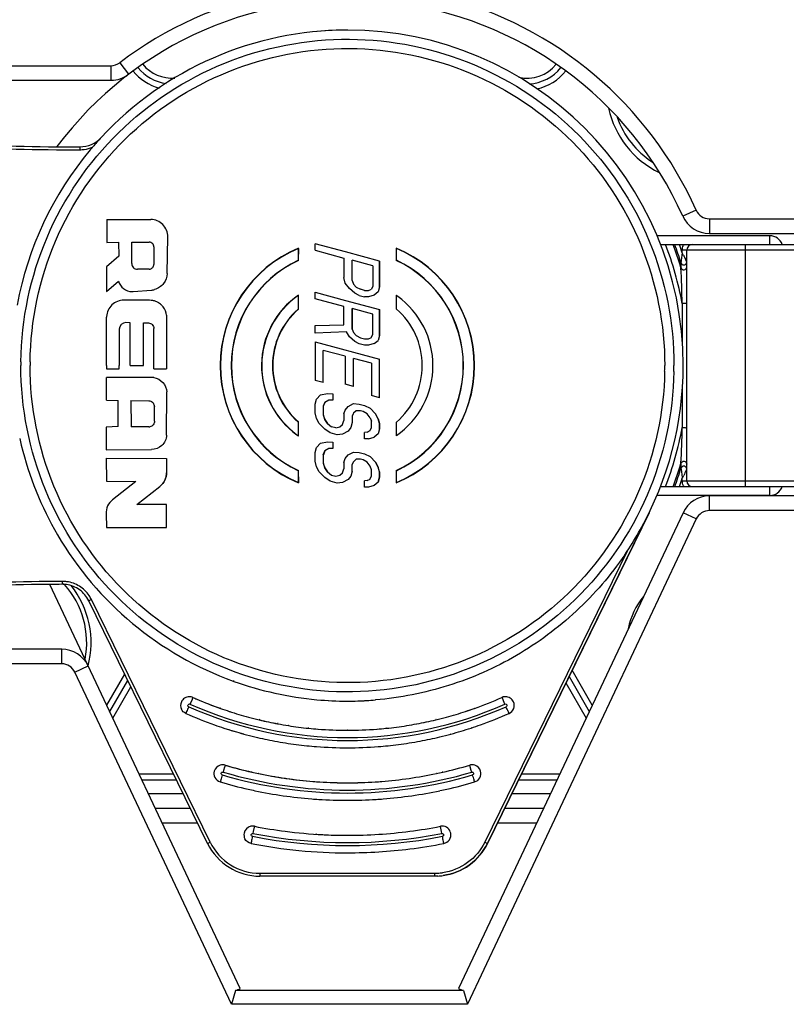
# Model space of a CAD drawing. Header units: millimetres. Extents: x 0 to 420, y 0 to 297.
# Tile 29 of 136: x 155.48 to 160.74, y 186.02 to 192.77. Entities that reach past the tile are written whole.
import ezdxf

# ---------------------------------------------------------------- set-up
doc = ezdxf.new("R2010")
doc.units = ezdxf.units.MM
doc.header["$LTSCALE"] = 23.1
doc.layers.get('0').update_dxf_attribs({"linetype": 'CONTINUOUS'})

msp = doc.modelspace()

# ---------------------------------------------------------------- linework, layer by layer
at = {"color": 7, "linetype": 'Continuous'}
for p, q in [((157.7298, 192.7001), (157.7306, 192.7001)), ((154.4487, 192.4556), (156.1099, 192.4556)), ((156.1099, 192.4556), (156.1099, 192.3556)), ((156.1704, 192.476), (156.231, 192.3964)), ((155.2179, 192.3556), (156.1099, 192.3556)), ((160.1183, 191.4654), (160.027, 191.4246)), ((160.2096, 191.4061), (160.9438, 191.4061)), ((160.2096, 191.4061), (160.2096, 191.3061)), ((156.0808, 191.4019), (156.382, 191.4012)), ((156.0808, 191.4019), (156.0808, 191.2443)), ((156.4949, 191.0321), (156.4988, 191.2823)), ((160.6238, 191.2901), (159.8483, 191.2901)), ((160.2096, 191.3061), (160.9438, 191.3061)), ((160.6238, 191.2301), (160.6238, 191.2901)), ((156.0808, 191.2443), (156.162, 191.2451)), ((156.162, 191.2451), (156.1635, 191.15)), ((156.2523, 191.0992), (156.2538, 191.2467)), ((156.2538, 191.2467), (156.3718, 191.2457)), ((156.404, 191.2132), (156.4044, 191.0938)), ((157.3936, 191.2023), (157.3935, 191.1216)), ((157.3936, 191.2023), (157.3953, 191.2047)), ((157.3952, 191.1206), (157.3953, 191.2047)), ((157.7169, 191.1785), (157.5082, 191.2344)), ((157.5082, 191.1901), (157.5082, 191.2344)), ((158.0637, 191.2047), (158.0651, 191.2023)), ((158.0637, 191.2047), (158.0637, 191.1206)), ((158.0652, 191.1216), (158.0651, 191.2023)), ((159.8756, 191.2301), (160.8838, 191.2301)), ((160.4538, 191.2301), (160.4538, 189.5701)), ((156.1635, 191.15), (156.0797, 191.076)), ((157.5082, 191.1901), (157.7058, 191.1372)), ((157.7058, 191.1372), (157.7058, 191.0045)), ((157.9505, 191.1159), (157.7169, 191.1785)), ((160.8838, 191.1901), (160.0238, 191.1901)), ((160.0238, 191.173), (160.0238, 191.1901)), ((160.0538, 189.6101), (160.0538, 191.1901)), ((156.0797, 191.076), (156.0784, 190.9081)), ((156.2523, 191.0992), (156.2524, 191.0992)), ((157.3952, 191.1206), (157.3935, 191.1216)), ((157.9035, 191.0842), (157.7623, 191.1221)), ((157.7623, 190.982), (157.7623, 191.1221)), ((157.9035, 191.0842), (157.9035, 190.9442)), ((157.9505, 190.9389), (157.9505, 191.1159)), ((157.9506, 191.1159), (157.9506, 190.9389)), ((158.0652, 191.1216), (158.0637, 191.1206)), ((160.0148, 191.1038), (160.0147, 191.0703)), ((156.3724, 191.0612), (156.292, 191.0597)), ((156.4949, 191.0321), (156.495, 191.0321)), ((157.7152, 190.9651), (157.7058, 191.0045)), ((156.0784, 190.9081), (156.1612, 190.9791)), ((157.7435, 190.9281), (157.7152, 190.9651)), ((157.7623, 190.982), (157.7624, 190.982)), ((157.7623, 190.982), (157.7717, 190.9574)), ((157.7717, 190.9574), (157.7905, 190.9376)), ((157.7905, 190.9376), (157.8188, 190.9226)), ((157.9035, 190.9442), (157.894, 190.9246)), ((157.9505, 190.9389), (157.9411, 190.9046)), ((157.9505, 190.9389), (157.9506, 190.9389)), ((156.2554, 190.9073), (156.2555, 190.9073)), ((156.2629, 190.9076), (156.3868, 190.9172)), ((157.3933, 190.8805), (157.3949, 190.8835)), ((157.3933, 190.8805), (157.3933, 190.7877)), ((157.3949, 190.787), (157.3949, 190.8835)), ((157.5082, 190.9026), (157.7169, 190.8467)), ((157.5082, 190.8584), (157.5082, 190.9026)), ((157.7811, 190.8959), (157.7435, 190.9281)), ((157.8093, 190.8809), (157.7811, 190.8959)), ((157.8093, 190.8809), (157.847, 190.8708)), ((157.847, 190.9151), (157.8188, 190.9226)), ((157.847, 190.9151), (157.8752, 190.9149)), ((157.8752, 190.8706), (157.847, 190.8708)), ((157.8752, 190.9149), (157.894, 190.9246)), ((157.9129, 190.8827), (157.8752, 190.8706)), ((157.9411, 190.9046), (157.9129, 190.8827)), ((158.064, 190.8838), (158.0655, 190.8808)), ((158.0654, 190.7877), (158.0655, 190.8808)), ((156.3749, 190.8476), (156.1976, 190.8479)), ((157.7058, 190.8055), (157.5082, 190.8584)), ((157.7058, 190.6801), (157.7058, 190.8055)), ((157.7169, 190.8467), (157.9505, 190.7841)), ((160.0237, 190.8254), (160.0236, 190.5541)), ((156.0803, 190.4001), (156.0803, 190.7314)), ((156.4911, 190.7448), (156.491, 190.7448)), ((156.491, 190.7448), (156.491, 190.4001)), ((157.3949, 190.787), (157.3933, 190.7877)), ((157.9034, 190.7525), (157.7623, 190.7903)), ((157.7623, 190.7903), (157.7623, 190.6503)), ((157.7624, 190.6503), (157.7624, 190.7903)), ((157.9034, 190.6124), (157.9034, 190.7525)), ((157.9505, 190.7841), (157.9505, 190.6072)), ((157.9506, 190.6072), (157.9506, 190.7841)), ((158.0654, 190.7877), (158.064, 190.787)), ((156.2426, 190.6939), (156.2128, 190.6941)), ((156.2426, 190.4001), (156.2426, 190.6939)), ((156.3321, 190.6937), (156.3661, 190.6923)), ((156.3321, 190.4001), (156.3321, 190.6937)), ((157.5082, 190.6741), (157.7058, 190.6801)), ((157.5082, 190.6225), (157.5082, 190.6741)), ((156.1672, 190.6488), (156.1671, 190.6488)), ((156.1671, 190.6488), (156.1671, 190.4001)), ((156.4035, 190.4001), (156.4035, 190.6539)), ((157.7246, 190.6309), (157.5082, 190.6225)), ((157.7435, 190.5963), (157.7246, 190.6309)), ((157.7811, 190.5641), (157.7435, 190.5963)), ((157.7623, 190.6503), (157.7624, 190.6503)), ((157.7623, 190.6503), (157.7717, 190.6256)), ((157.7717, 190.6256), (157.7905, 190.6058)), ((157.7905, 190.6058), (157.8187, 190.5909)), ((157.894, 190.5929), (157.8956, 190.5961)), ((157.8956, 190.5961), (157.9034, 190.6124)), ((157.9505, 190.6072), (157.9411, 190.5729)), ((157.5082, 190.5635), (157.9505, 190.445)), ((157.5082, 190.5635), (157.5082, 190.2982)), ((157.8093, 190.5492), (157.7811, 190.5641)), ((157.847, 190.5391), (157.8093, 190.5492)), ((157.8187, 190.5909), (157.847, 190.5833)), ((157.847, 190.5833), (157.8752, 190.5832)), ((157.8752, 190.5389), (157.847, 190.5391)), ((157.8752, 190.5832), (157.894, 190.5929)), ((157.9129, 190.551), (157.8752, 190.5389)), ((157.9129, 190.551), (157.9411, 190.5729)), ((157.7152, 190.4638), (157.5647, 190.5042)), ((157.5647, 190.283), (157.5647, 190.5042)), ((157.7152, 190.4638), (157.7152, 190.2722)), ((156.0803, 190.4001), (156.0803, 190.3784)), ((156.1671, 190.3784), (156.1671, 190.4001)), ((156.2426, 190.4001), (156.3321, 190.4001)), ((156.4035, 190.3784), (156.4035, 190.4001)), ((156.491, 190.4001), (156.491, 190.3784)), ((157.894, 190.4159), (157.7717, 190.4487)), ((157.7717, 190.2571), (157.7717, 190.4487)), ((157.894, 190.4159), (157.894, 190.1948)), ((157.9505, 190.1797), (157.9505, 190.445)), ((156.0803, 190.3784), (156.1671, 190.3784)), ((156.4035, 190.3784), (156.491, 190.3784)), ((156.0785, 190.1638), (156.0789, 190.318)), ((156.3878, 190.3185), (156.0789, 190.318)), ((157.5647, 190.283), (157.5082, 190.2982)), ((157.7717, 190.2571), (157.7152, 190.2722)), ((156.4912, 189.9276), (156.4921, 190.2141)), ((157.5458, 190.1996), (157.5176, 190.1703)), ((157.5458, 190.1996), (157.5929, 190.2091)), ((157.5929, 190.2091), (157.6305, 190.2064)), ((157.6305, 190.2064), (157.6305, 190.1622)), ((157.9505, 190.1797), (157.894, 190.1948)), ((160.0236, 190.2481), (160.0237, 189.9748)), ((156.0785, 190.1638), (156.1601, 190.1616)), ((156.1603, 189.9833), (156.1601, 190.1616)), ((156.2466, 190.1602), (156.3685, 190.1586)), ((156.2466, 190.1602), (156.248, 189.9795)), ((157.5082, 190.136), (157.5176, 190.1703)), ((157.5082, 190.077), (157.5082, 190.136)), ((157.5741, 190.1478), (157.5647, 190.1209)), ((157.5648, 190.1209), (157.5742, 190.1478)), ((157.6023, 190.1624), (157.5741, 190.1478)), ((157.6305, 190.1622), (157.6023, 190.1624)), ((157.7341, 190.1197), (157.7717, 190.1391)), ((157.7717, 190.1391), (157.8093, 190.1364)), ((157.8093, 190.1364), (157.847, 190.1263)), ((157.847, 190.1263), (157.8846, 190.1088)), ((156.4076, 190.019), (156.4071, 190.1198)), ((157.5176, 190.0376), (157.5082, 190.077)), ((157.5647, 190.1209), (157.5648, 190.1209)), ((157.5647, 190.1209), (157.5647, 190.0619)), ((157.5647, 190.0619), (157.5648, 190.0619)), ((157.5647, 190.0619), (157.5741, 190.0299)), ((157.5648, 190.0619), (157.5648, 190.1209)), ((157.5742, 190.0299), (157.5648, 190.0619)), ((157.7058, 190.0683), (157.7152, 190.0953)), ((157.7058, 190.0683), (157.7058, 190.0241)), ((157.7152, 190.0953), (157.7341, 190.1197)), ((157.7701, 190.0695), (157.7623, 190.0532)), ((157.7717, 190.0728), (157.7701, 190.0695)), ((157.7905, 190.0898), (157.7717, 190.0728)), ((157.8188, 190.0896), (157.7905, 190.0898)), ((157.8376, 190.0846), (157.8188, 190.0896)), ((157.8658, 190.0697), (157.8376, 190.0846)), ((157.8846, 190.0425), (157.8658, 190.0697)), ((157.8846, 190.1088), (157.9223, 190.0693)), ((157.9411, 190.0347), (157.9223, 190.0693)), ((157.9412, 190.0347), (157.9224, 190.0693)), ((157.3933, 190.0125), (157.3949, 190.0133)), ((157.3933, 190.0125), (157.3933, 189.9194)), ((157.3949, 189.9164), (157.3949, 190.0133)), ((157.5364, 190.0031), (157.5176, 190.0376)), ((157.5741, 189.9635), (157.5364, 190.0031)), ((157.5741, 190.0299), (157.5742, 190.0299)), ((157.5741, 190.0299), (157.5929, 190.0027)), ((157.593, 190.0027), (157.5742, 190.0299)), ((157.5929, 190.0027), (157.6211, 189.9804)), ((157.6776, 189.98), (157.6964, 189.9971)), ((157.6964, 189.9971), (157.7058, 190.0241)), ((157.7623, 190.0089), (157.7529, 189.9746)), ((157.7624, 190.0089), (157.753, 189.9746)), ((157.7623, 190.0532), (157.7623, 190.0089)), ((157.7623, 190.0089), (157.7624, 190.0089)), ((157.8846, 190.0425), (157.894, 190.0179)), ((157.894, 189.9736), (157.894, 190.0179)), ((157.9411, 190.0347), (157.9412, 190.0347)), ((157.9411, 190.0347), (157.9505, 190.0027)), ((157.9506, 190.0027), (157.9412, 190.0347)), ((157.9505, 190.0027), (157.9506, 190.0027)), ((157.9505, 190.0027), (157.9505, 189.9659)), ((157.9506, 189.9659), (157.9506, 190.0027)), ((158.0654, 190.0125), (158.064, 190.0133)), ((158.0655, 189.9198), (158.0654, 190.0125)), ((156.0778, 189.9784), (156.0775, 189.8226)), ((156.1603, 189.9833), (156.0778, 189.9784)), ((156.3687, 189.9797), (156.248, 189.9795)), ((157.6117, 189.9387), (157.5741, 189.9635)), ((157.6588, 189.9261), (157.6117, 189.9387)), ((157.6494, 189.9728), (157.6211, 189.9804)), ((157.6494, 189.9728), (157.6776, 189.98)), ((157.6964, 189.9308), (157.6588, 189.9261)), ((157.7341, 189.9502), (157.6964, 189.9308)), ((157.7529, 189.9746), (157.7341, 189.9502)), ((157.8658, 189.9443), (157.847, 189.942)), ((157.847, 189.8978), (157.847, 189.942)), ((157.8658, 189.9443), (157.8846, 189.954)), ((157.8846, 189.954), (157.8862, 189.9573)), ((157.8862, 189.9573), (157.894, 189.9736)), ((157.9411, 189.9315), (157.9129, 189.9096)), ((157.9505, 189.9659), (157.9411, 189.9315)), ((157.9506, 189.9659), (157.9412, 189.9315)), ((157.9505, 189.9659), (157.9506, 189.9659)), ((157.3933, 189.9194), (157.3949, 189.9164)), ((157.5176, 189.8386), (157.5459, 189.8679)), ((157.5459, 189.8679), (157.5929, 189.8774)), ((157.5929, 189.8774), (157.6305, 189.8747)), ((157.6305, 189.8747), (157.6305, 189.8305)), ((157.8752, 189.8976), (157.847, 189.8978)), ((157.8752, 189.8976), (157.9129, 189.9096)), ((158.0655, 189.9198), (158.064, 189.9168)), ((156.0775, 189.8226), (156.3875, 189.8238)), ((157.5082, 189.8043), (157.5176, 189.8386)), ((157.5082, 189.7453), (157.5082, 189.8043)), ((157.5647, 189.7891), (157.5741, 189.8161)), ((157.5647, 189.7891), (157.5648, 189.7891)), ((157.5647, 189.7891), (157.5647, 189.7302)), ((157.5742, 189.8161), (157.5648, 189.7891)), ((157.5648, 189.7302), (157.5648, 189.7891)), ((157.6023, 189.8307), (157.5741, 189.8161)), ((157.6305, 189.8305), (157.6023, 189.8307)), ((157.7152, 189.7635), (157.7341, 189.788)), ((157.7341, 189.788), (157.7717, 189.8074)), ((157.7717, 189.8074), (157.8094, 189.8047)), ((157.8094, 189.8047), (157.847, 189.7946)), ((157.847, 189.7946), (157.8846, 189.7771)), ((156.0769, 189.7644), (156.4903, 189.7624)), ((156.0769, 189.7644), (156.0791, 189.6065)), ((156.4903, 189.7624), (156.4902, 189.6636)), ((157.5176, 189.7059), (157.5082, 189.7453)), ((157.5647, 189.7302), (157.5648, 189.7302)), ((157.5647, 189.7302), (157.5741, 189.6982)), ((157.5742, 189.6982), (157.5648, 189.7302)), ((157.7058, 189.7366), (157.7152, 189.7635)), ((157.7058, 189.7366), (157.7058, 189.6923)), ((157.7702, 189.7378), (157.7623, 189.7214)), ((157.7623, 189.6772), (157.7623, 189.7214)), ((157.7717, 189.741), (157.7702, 189.7378)), ((157.7905, 189.7581), (157.7717, 189.741)), ((157.8188, 189.7579), (157.7905, 189.7581)), ((157.8376, 189.7529), (157.8188, 189.7579)), ((157.8658, 189.7379), (157.8376, 189.7529)), ((157.8846, 189.7108), (157.8658, 189.7379)), ((157.8846, 189.7771), (157.9223, 189.7375)), ((157.9223, 189.7375), (157.9411, 189.703)), ((157.9412, 189.703), (157.9224, 189.7375)), ((160.0147, 189.7299), (160.0148, 189.6965)), ((160.0147, 189.7299), (160.0148, 189.6964)), ((156.4902, 189.6636), (156.4903, 189.6635)), ((157.3935, 189.6786), (157.3952, 189.6796)), ((157.3935, 189.6786), (157.3936, 189.5979)), ((157.3953, 189.5955), (157.3952, 189.6796)), ((157.5365, 189.6714), (157.5176, 189.7059)), ((157.5741, 189.6318), (157.5365, 189.6714)), ((157.5741, 189.6982), (157.5742, 189.6982)), ((157.5741, 189.6982), (157.5929, 189.671)), ((157.593, 189.671), (157.5742, 189.6982)), ((157.5929, 189.671), (157.6211, 189.6487)), ((157.6776, 189.6483), (157.6964, 189.6654)), ((157.6964, 189.6654), (157.7058, 189.6923)), ((157.7623, 189.6772), (157.7529, 189.6429)), ((157.8941, 189.6861), (157.8846, 189.7108)), ((157.8941, 189.6419), (157.8941, 189.6861)), ((157.9505, 189.671), (157.9411, 189.703)), ((157.9506, 189.671), (157.9412, 189.703)), ((157.9505, 189.671), (157.9505, 189.6342)), ((157.9506, 189.6342), (157.9506, 189.671)), ((158.0652, 189.6786), (158.0637, 189.6796)), ((158.0637, 189.6796), (158.0637, 189.5955)), ((158.0651, 189.5979), (158.0652, 189.6786)), ((156.0791, 189.6065), (156.2798, 189.6046)), ((156.2798, 189.6046), (156.1214, 189.4807)), ((157.3936, 189.5979), (157.3953, 189.5955)), ((157.6117, 189.607), (157.5741, 189.6318)), ((157.6588, 189.5944), (157.6117, 189.607)), ((157.6211, 189.6487), (157.6494, 189.6411)), ((157.6494, 189.6411), (157.6776, 189.6483)), ((157.6964, 189.599), (157.6588, 189.5944)), ((157.7341, 189.6184), (157.6964, 189.599)), ((157.7529, 189.6429), (157.7341, 189.6184)), ((157.8658, 189.6126), (157.847, 189.6103)), ((157.847, 189.5661), (157.847, 189.6103)), ((157.8658, 189.6126), (157.8846, 189.6223)), ((157.8846, 189.6223), (157.8862, 189.6256)), ((157.8862, 189.6256), (157.8941, 189.6419)), ((157.9411, 189.5998), (157.9129, 189.5779)), ((157.9505, 189.6342), (157.9411, 189.5998)), ((157.9412, 189.5998), (157.9506, 189.6342)), ((158.0651, 189.5979), (158.0637, 189.5955)), ((160.0238, 189.6101), (160.0238, 189.6273)), ((160.0238, 189.6101), (160.8838, 189.6101)), ((156.2866, 189.4487), (156.4447, 189.571)), ((157.8752, 189.5659), (157.847, 189.5661)), ((157.9129, 189.5779), (157.8752, 189.5659)), ((159.8756, 189.5701), (160.8838, 189.5701)), ((160.6238, 189.5101), (160.6238, 189.5701)), ((156.4907, 189.4488), (156.2866, 189.4487)), ((156.4904, 189.2908), (156.4907, 189.4488)), ((160.6238, 189.5101), (159.8492, 189.5101)), ((160.9438, 189.5061), (160.21, 189.5061)), ((160.21, 189.4061), (160.21, 189.5061)), ((156.0765, 189.3836), (156.0804, 189.2895)), ((160.0291, 189.3914), (158.4918, 186.1297)), ((159.7961, 189.3898), (158.6885, 187.1244)), ((160.1195, 189.3487), (160.0291, 189.3914)), ((160.9438, 189.4061), (160.21, 189.4061)), ((160.1195, 189.3487), (158.5515, 186.0217)), ((158.689, 187.1244), (159.7884, 189.373)), ((156.0804, 189.2895), (156.4904, 189.2908)), ((159.6452, 189.1267), (158.6705, 187.1332)), ((156.9959, 186.1297), (155.6905, 188.8994)), ((155.7772, 188.9006), (155.7777, 188.9006)), ((155.9757, 188.7972), (155.9577, 188.7884)), ((156.7713, 187.1244), (155.9577, 188.7884)), ((156.7893, 187.1332), (155.9757, 188.7972)), ((155.7728, 188.4557), (155.2179, 188.4557)), ((155.7728, 188.3557), (155.7728, 188.4557)), ((155.7728, 188.3557), (154.4487, 188.3557)), ((155.8633, 188.2983), (155.9537, 188.3409)), ((159.4072, 188.0719), (159.2692, 188.311)), ((156.9362, 186.0217), (155.8633, 188.2983)), ((156.2037, 188.2853), (156.0805, 188.0719)), ((156.1013, 188.0279), (156.2249, 188.242)), ((156.9528, 188.2353), (156.947, 188.2374)), ((156.953, 188.2358), (156.9471, 188.2376)), ((159.248, 188.2677), (159.3864, 188.0279)), ((156.122, 187.9838), (156.2461, 188.1987)), ((159.2268, 188.2244), (159.3657, 187.9838)), ((156.6654, 188.112), (156.6562, 188.0913)), ((157.727, 188.1003), (157.7295, 188.1002)), ((157.727, 188.1002), (157.7298, 188.1001)), ((158.7889, 188.1238), (158.7883, 188.1253)), ((158.8033, 188.0913), (158.791, 188.1191)), ((156.6562, 188.0913), (156.651, 188.0796)), ((156.8592, 188.0502), (156.8567, 188.0511)), ((156.8594, 188.0508), (156.857, 188.0518)), ((158.6005, 188.0509), (158.5976, 188.0498)), ((158.6007, 188.0503), (158.5978, 188.0493)), ((158.8085, 188.0796), (158.8033, 188.0913)), ((157.129, 187.9705), (157.1242, 187.9717)), ((157.1294, 187.9721), (157.1245, 187.9731)), ((158.338, 187.9737), (158.335, 187.973)), ((158.3383, 187.9723), (158.3353, 187.9716)), ((157.254, 187.944), (157.2503, 187.9447)), ((157.2543, 187.9455), (157.2505, 187.9463)), ((157.3276, 187.9314), (157.3253, 187.9318)), ((157.3278, 187.9326), (157.3255, 187.9329)), ((157.4644, 187.9137), (157.4619, 187.914)), ((157.4645, 187.9153), (157.4621, 187.9156)), ((157.7299, 187.9001), (157.727, 187.9002)), ((157.7299, 187.9001), (157.727, 187.9001)), ((157.9954, 187.9153), (157.9922, 187.9149)), ((157.9955, 187.9137), (157.9924, 187.9134)), ((157.0178, 187.875), (157.0208, 187.8742)), ((157.0182, 187.8762), (157.0211, 187.8753)), ((158.4363, 187.8746), (158.4388, 187.8754)), ((158.4366, 187.8736), (158.4391, 187.8742)), ((156.8817, 187.6254), (156.8781, 187.6131)), ((156.8881, 187.6471), (156.8817, 187.6254)), ((158.5678, 187.6595), (158.5674, 187.6611)), ((158.5778, 187.6254), (158.5678, 187.6595)), ((158.5815, 187.6131), (158.5778, 187.6254)), ((156.5387, 187.6001), (156.3029, 187.6001)), ((156.3217, 187.5601), (156.5583, 187.5601)), ((157.0764, 187.6132), (157.0732, 187.6139)), ((157.0766, 187.6139), (157.0734, 187.6148)), ((157.1237, 187.6029), (157.1203, 187.6036)), ((157.1238, 187.6037), (157.1205, 187.6043)), ((158.3425, 187.6049), (158.339, 187.6043)), ((158.3426, 187.6043), (158.3392, 187.6036)), ((158.3833, 187.614), (158.3799, 187.6131)), ((158.3835, 187.6132), (158.38, 187.6124)), ((158.902, 187.5601), (159.166, 187.5601)), ((159.1848, 187.6001), (158.9216, 187.6001)), ((156.8587, 187.5459), (156.8584, 187.546)), ((156.366, 187.4661), (156.6043, 187.4661)), ((158.8561, 187.4661), (159.1217, 187.4661)), ((156.4132, 187.3661), (156.6532, 187.3661)), ((158.8072, 187.3661), (159.0745, 187.3661)), ((156.4603, 187.2661), (156.7021, 187.2661)), ((157.0925, 187.2419), (157.0812, 187.243)), ((157.0896, 187.2275), (157.0852, 187.2053)), ((157.0985, 187.2409), (157.0925, 187.2419)), ((157.0984, 187.2407), (157.0925, 187.2419)), ((158.3785, 187.243), (158.3672, 187.2419)), ((158.3673, 187.2414), (158.3672, 187.2419)), ((158.3743, 187.2053), (158.3673, 187.2414)), ((158.7583, 187.2661), (159.0274, 187.2661)), ((157.0852, 187.2053), (157.0828, 187.1928)), ((157.517, 187.1871), (157.5125, 187.1874)), ((157.7298, 187.1803), (157.7299, 187.1803)), ((158.3767, 187.1928), (158.3743, 187.2053)), ((156.7713, 187.1244), (156.7893, 187.1332)), ((158.6705, 187.1332), (158.6885, 187.1244)), ((158.6885, 187.1244), (158.689, 187.1244)), ((157.7298, 187.0601), (157.7298, 187.0601)), ((157.1306, 186.9201), (158.3291, 186.9201)), ((158.3291, 186.9001), (157.1307, 186.9001)), ((158.3291, 186.9149), (158.3291, 186.9201)), ((158.3497, 186.9007), (158.3291, 186.9001)), ((156.9636, 186.1153), (156.9362, 186.0217)), ((158.5241, 186.1153), (156.9636, 186.1153)), ((158.5241, 186.1153), (158.5515, 186.0217)), ((158.5515, 186.0217), (156.9362, 186.0217))]:
    msp.add_line(p, q, dxfattribs=at)
msp.add_lwpolyline([(157.517, 187.1872), (157.5154, 187.1872), (157.5125, 187.1875)], dxfattribs=at)
for centre, radius, start, end in [((157.7438, 190.4061), 2.6, 24.04208, 127.23997), ((157.7438, 190.4061), 2.5, 24.04208, 143.26593), ((157.7298, 190.4002), 2.3, 90.00001, 137.17297), ((157.731, 190.4113), 2.2888, 90.00731, 95.23203), ((157.7298, 190.4001), 2.3, 359.99996, 89.98059), ((156.1099, 192.5556), 0.1, 270, 307.23997), ((156.5291, 192.6303), 0.34, 218.47326, 254.71574), ((156.5291, 192.6303), 0.3, 218.92018, 262.09401), ((156.5291, 192.6303), 0.26, 219.5123, 274.1923), ((158.9586, 192.6303), 0.26, 257.91509, 320.51209), ((158.9586, 192.6303), 0.3, 273.11498, 321.28628), ((158.9586, 192.6303), 0.34, 281.66712, 321.60636), ((156.1099, 192.5556), 0.2, 270, 307.23997), ((160.1438, 192.3001), 0.64, 192.2109, 244.29054), ((160.1438, 192.3001), 0.6, 199.30693, 237.34211), ((155.8476, 207.9121), 16.0126, 263.66891, 269.9975), ((155.8475, 207.9121), 16.0326, 263.67684, 269.99718), ((155.8964, 192.0996), 0.2, 270.17961, 317.1729), ((157.7247, 190.4061), 2.2921, 137.19449, 139.39384), ((157.7277, 190.4013), 2.2976, 139.99734, 169.66955), ((155.8474, 207.8878), 15.9883, 269.62121, 269.99981), ((155.8469, 207.8837), 16.0041, 269.9995, 270.1796), ((155.8469, 207.8837), 15.9842, 269.99982, 270.1796), ((155.8963, 192.0979), 0.2183, 270.18392, 274.11514), ((155.8962, 192.1), 0.2204, 274.11482, 278.00423), ((155.896, 192.1009), 0.2214, 278.01379, 293.56358), ((157.7303, 190.4013), 2.2996, 139.39301, 140.03878), ((160.2096, 191.5061), 0.2, 204.04208, 270), ((160.2096, 191.5061), 0.1, 204.04208, 270), ((156.3817, 191.2841), 0.1172, 359.15068, 89.82419), ((160.6238, 191.2001), 0.09, 19.57507, 89.99834), ((157.7295, 190.4001), 0.8712, 112.55168, 247.44487), ((157.7294, 190.4001), 0.8696, 112.71052, 247.28948), ((157.7295, 190.4001), 0.8712, 292.55022, 67.44158), ((157.7294, 190.4001), 0.8696, 292.71052, 67.28948), ((157.7438, 190.4001), 2.3192, 10.56551, 20.96997), ((157.7438, 190.4001), 2.3677, 16.44263, 20.52141), ((157.7438, 190.4001), 2.3774, 17.21645, 20.4333), ((157.7438, 190.4001), 2.4074, 18.72529, 20.16752), ((160.1054, 191.1863), 0.0824, 148.25457, 153.18219), ((160.0938, 191.1901), 0.04, 90, 180), ((179.2753, 188.6035), 19.4221, 172.39778, 172.60356), ((157.5873, 189.9708), 2.717, 25.83203, 26.26036), ((156.2913, 191.0987), 0.039, 179.4063, 271.04591), ((157.7294, 190.4001), 0.7958, 114.95989, 245.04011), ((157.7295, 190.4001), 0.7942, 114.88539, 245.11117), ((157.7295, 190.4001), 0.7942, 294.88354, 65.10892), ((157.7294, 190.4001), 0.7958, 294.95989, 65.04011), ((142.605, 190.3045), 17.4265, 1.71307, 2.51857), ((160.0338, 191.1097), 0.02, 197.29324, 343.68946), ((156.3779, 191.0317), 0.1149, 274.47537, 285.56202), ((157.729, 190.3999), 0.5877, 124.6366, 233.94688), ((157.7289, 190.3999), 0.5861, 124.93029, 233.95317), ((157.735, 190.4082), 0.5767, 53.90313, 55.03838), ((157.7294, 190.4001), 0.5866, 0.00007, 53.92296), ((156.3746, 190.7324), 0.1152, 79.19071, 89.85924), ((156.3739, 190.7284), 0.1192, 73.57179, 79.22764), ((156.3738, 190.7279), 0.1198, 69.0031, 73.57602), ((156.374, 190.7283), 0.1193, 62.30237, 69.00311), ((156.3745, 190.7295), 0.1181, 58.75714, 62.29746), ((156.3757, 190.7314), 0.1158, 51.03352, 58.77026), ((156.3775, 190.7336), 0.1129, 48.22669, 51.01117), ((156.3758, 190.7319), 0.1154, 37.78496, 48.17293), ((156.1915, 190.7308), 0.1112, 177.00411, 179.71312), ((157.7293, 190.4001), 0.513, 130.92362, 229.07637), ((157.7295, 190.4001), 0.5114, 130.84654, 229.14549), ((157.7294, 190.4001), 0.513, 310.92362, 49.07637), ((156.2126, 190.6486), 0.0455, 89.71479, 179.66769), ((157.7037, 190.4001), 2.2109, 179.31101, 179.99987), ((158.5595, 190.4001), 3.0035, 179.50719, 179.99993), ((157.7299, 190.4003), 0.586, 304.92595, 359.98086), ((157.728, 190.4008), 2.3019, 330.70814, 359.98236), ((157.7537, 190.4001), 2.1496, 358.95413, 0.00002), ((157.7545, 190.4001), 2.2122, 358.95395, 359.9997), ((156.3879, 190.2174), 0.1011, 81.13039, 90.03811), ((156.3946, 190.2144), 0.0975, 359.82657, 2.69856), ((156.3686, 190.0169), 0.0371, 270.10786, 273.43647), ((156.3685, 190.0184), 0.0387, 273.47125, 282.05922), ((156.3926, 189.9279), 0.0985, 356.80122, 359.81473), ((157.7235, 190.392), 0.578, 233.92198, 235.35593), ((157.7237, 190.392), 0.5767, 233.90347, 235.039), ((157.7438, 190.4001), 2.3192, 339.03003, 349.43391), ((143.1962, 190.4739), 16.835, 357.46728, 358.30105), ((157.7435, 190.4028), 2.3138, 192.531, 193.71309), ((157.7363, 190.4027), 2.3068, 193.75325, 210.26914), ((157.7438, 190.4001), 2.3677, 339.47859, 343.55732), ((157.7438, 190.4001), 2.3774, 339.5667, 342.78356), ((160.0338, 189.6905), 0.02, 16.00443, 162.70487), ((157.7438, 190.4001), 2.4074, 339.83248, 341.2747), ((157.2614, 190.9882), 3.0795, 333.77321, 334.18499), ((160.0938, 189.6101), 0.04, 180, 270), ((160.1054, 189.6139), 0.0824, 206.81436, 211.73946), ((160.6238, 189.6001), 0.09, 270, 340.42492), ((156.1937, 189.3884), 0.1172, 128.05549, 182.314), ((160.21, 189.3061), 0.2, 90, 154.76523), ((160.21, 189.3061), 0.1, 90, 154.76523), ((157.7182, 190.4079), 2.3139, 326.38063, 330.67345), ((157.73, 190.4), 2.3, 210.29103, 250.09857), ((157.7168, 190.4088), 2.3156, 325.68916, 326.38102), ((155.8475, 172.8895), 16.0312, 90.25163, 96.32352), ((155.7779, 188.7026), 0.218, 82.10423, 90.22418), ((155.8475, 172.8895), 16.0112, 90.25164, 96.33146), ((155.8473, 172.9135), 15.9872, 90.2495, 90.56205), ((155.778, 188.7036), 0.1969, 85.19911, 90.23974), ((155.7785, 188.7037), 0.1969, 85.35031, 90.24032), ((155.3438, 188.5001), 0.6, 349.08805, 41.76177), ((155.7778, 188.7008), 0.1998, 82.09572, 85.20369), ((155.3438, 188.5001), 0.63, 345.37063, 38.5021), ((155.7799, 188.7014), 0.218, 26.08148, 34.20141), ((160.1438, 188.5001), 0.5, 140.50815, 168.88575), ((155.7728, 188.2557), 0.2, 25.23477, 90), ((155.7728, 188.2557), 0.1, 25.23477, 90), ((157.7335, 190.4174), 2.3176, 250.31439, 264.74012), ((156.6469, 188.0689), 0.0616, 83.87419, 89.98331), ((156.647, 188.0691), 0.0614, 78.54404, 83.87779), ((157.7295, 190.4997), 2.5994, 245.98106, 250.44001), ((157.7266, 190.4928), 2.592, 245.97836, 246.63576), ((157.7298, 190.5004), 2.6002, 246.63744, 250.38083), ((157.7301, 190.3887), 2.2886, 264.75738, 269.98317), ((157.7294, 190.3983), 2.2982, 264.79822, 269.94064), ((157.7295, 190.4073), 2.3072, 269.99944, 271.76093), ((157.7298, 190.3767), 2.2767, 270.00087, 271.77639), ((157.7293, 190.3923), 2.2922, 271.77779, 274.8123), ((157.7294, 190.4087), 2.3086, 271.76097, 274.74473), ((157.7302, 190.4996), 2.5994, 289.56458, 294.01894), ((158.8115, 188.0731), 0.0572, 110.75902, 114.01373), ((160.24, 188.761), 1.5849, 203.70857, 203.89138), ((158.8122, 188.0713), 0.0591, 104.49552, 110.74323), ((158.8126, 188.0699), 0.0606, 101.41858, 104.50977), ((158.8127, 188.0691), 0.0614, 96.24, 101.41574), ((158.8128, 188.0689), 0.0616, 90.01956, 96.24337), ((156.647, 188.0705), 0.06, 155.99231, 206.05499), ((157.7298, 190.5001), 2.67, 245.97845, 294.02169), ((157.7298, 190.5001), 2.65, 245.97831, 294.02171), ((157.7313, 190.5045), 2.6045, 250.43865, 251.8533), ((157.7284, 190.5045), 2.6045, 288.13584, 289.56557), ((157.7285, 190.5044), 2.6045, 288.33104, 289.49846), ((158.8127, 188.0705), 0.06, 294.02176, 24.03341), ((157.7295, 190.4996), 2.7194, 245.98106, 250.43987), ((157.7314, 190.5047), 2.6048, 251.85328, 252.03371), ((157.7311, 190.5041), 2.6042, 251.85359, 254.88536), ((157.7298, 190.4994), 2.5993, 254.88574, 256.52517), ((157.7286, 190.4943), 2.5941, 256.52572, 259.45871), ((157.7286, 190.4941), 2.5938, 256.63463, 259.37332), ((157.7311, 190.4944), 2.5941, 280.50293, 283.46954), ((157.7311, 190.4943), 2.594, 280.54596, 283.46995), ((157.7298, 190.4994), 2.5993, 283.4705, 285.11894), ((157.7286, 190.5041), 2.6041, 285.11931, 288.13592), ((157.7302, 190.4996), 2.7194, 289.56443, 294.01894), ((157.7313, 190.5047), 2.7247, 250.43887, 251.85382), ((157.7312, 190.5043), 2.7243, 251.85374, 254.88518), ((157.7312, 190.5042), 2.7243, 252.02554, 254.81999), ((157.7296, 190.4994), 2.5992, 259.45885, 261.05311), ((157.7303, 190.5043), 2.6042, 261.05391, 264.13933), ((157.7303, 190.5047), 2.6046, 264.13887, 265.56254), ((157.73, 190.4995), 2.5994, 265.54526, 269.99724), ((157.73, 190.4996), 2.5995, 265.56156, 269.93405), ((157.7297, 190.4995), 2.5994, 270.00336, 274.47945), ((157.7294, 190.5047), 2.6046, 274.45367, 275.86499), ((157.7294, 190.5043), 2.6042, 275.86453, 278.98359), ((157.7302, 190.4994), 2.5992, 278.94484, 280.54545), ((157.7285, 190.5043), 2.7243, 285.11877, 288.13572), ((157.7284, 190.5047), 2.7247, 288.13598, 289.56543), ((157.7283, 190.5049), 2.725, 288.13565, 288.32301), ((157.7298, 190.4993), 2.7192, 254.88556, 256.52512), ((157.7286, 190.494), 2.7138, 256.52567, 259.45855), ((157.7311, 190.494), 2.7138, 280.54581, 283.4699), ((157.7298, 190.4993), 2.7192, 283.47044, 285.11876), ((157.7295, 190.4994), 2.7192, 259.45907, 261.05332), ((157.7303, 190.5045), 2.7244, 261.05374, 264.13941), ((157.7304, 190.5049), 2.7248, 264.13933, 265.54598), ((157.73, 190.4995), 2.7194, 265.54497, 269.99706), ((157.7297, 190.4995), 2.7194, 270.00276, 274.45439), ((157.7293, 190.5049), 2.7248, 274.45338, 275.86507), ((157.7294, 190.5045), 2.7244, 275.86498, 278.94425), ((157.7302, 190.4994), 2.7192, 278.94467, 280.54529), ((156.8755, 187.6019), 0.0616, 89.98702, 107.17516), ((156.8755, 187.6022), 0.0613, 86.61579, 89.96993), ((157.7274, 190.4924), 2.952, 253.56614, 257.25941), ((157.7244, 190.4814), 2.9405, 253.56345, 253.79345), ((157.7276, 190.4929), 2.9524, 253.79566, 257.194), ((157.7323, 190.4924), 2.9519, 282.74531, 286.43387), ((158.5839, 187.6047), 0.0588, 95.64862, 106.36157), ((158.5842, 187.6027), 0.0608, 93.38782, 95.69722), ((158.5842, 187.6022), 0.0613, 90.02763, 93.38702), ((158.5842, 187.6019), 0.0616, 72.85166, 90.01056), ((156.8753, 187.6035), 0.06, 163.63601, 206.05623), ((157.7298, 190.5001), 3.03, 253.5636, 286.43655), ((157.7298, 190.5001), 3.01, 253.56345, 286.43656), ((157.7299, 190.5028), 2.9625, 257.25744, 258.12675), ((157.7315, 190.5113), 2.9712, 258.13072, 265.43507), ((157.7311, 190.509), 2.9689, 258.19304, 261.60591), ((157.7314, 190.5104), 2.9703, 261.60572, 261.91564), ((157.7312, 190.509), 2.9689, 261.91544, 265.41615), ((157.7286, 190.5091), 2.969, 274.54058, 281.8682), ((157.7298, 190.5028), 2.9625, 281.86956, 282.74695), ((158.5844, 187.6035), 0.06, 286.43663, 16.44639), ((157.7273, 190.4921), 3.0716, 253.56614, 257.26398), ((157.7299, 190.5029), 3.0827, 257.26234, 258.13186), ((157.7306, 190.5026), 2.9625, 265.41708, 266.34361), ((157.73, 190.492), 2.9519, 266.32202, 269.99734), ((157.73, 190.492), 2.9518, 266.342, 269.99736), ((157.7297, 190.4921), 2.952, 270.0027, 273.70147), ((157.7297, 190.492), 2.9519, 270.00266, 273.67729), ((157.7291, 190.5026), 2.9625, 273.67566, 274.56332), ((157.7298, 190.5029), 3.0826, 281.87018, 282.74766), ((157.7324, 190.4921), 3.0716, 282.74602, 286.43387), ((157.7312, 190.5094), 3.0893, 258.13289, 265.44088), ((157.7306, 190.5027), 3.0826, 265.44191, 266.32754), ((157.73, 190.4917), 3.0716, 266.32591, 269.99734), ((157.7297, 190.4917), 3.0716, 270.00267, 273.67964), ((157.7291, 190.5027), 3.0826, 273.67801, 274.56538), ((157.7285, 190.5094), 3.0894, 274.56641, 281.86916), ((157.081, 187.1829), 0.06, 101.50014, 168.87623), ((157.0812, 187.1815), 0.0615, 90.02242, 101.49082), ((157.7255, 190.4788), 3.2982, 258.93522, 262.66103), ((157.7343, 190.4787), 3.2981, 277.36433, 281.06483), ((157.081, 187.183), 0.06, 168.946, 206.05391), ((157.7298, 190.5001), 3.39, 258.93171, 281.06841), ((157.7298, 190.508), 3.3777, 258.95721, 281.0428), ((157.7292, 190.5078), 3.3274, 262.66181, 267.09568), ((157.7299, 190.5195), 3.3391, 266.34518, 273.68365), ((157.7298, 190.5198), 3.3395, 267.09439, 269.74421), ((157.7298, 190.521), 3.3406, 269.7441, 270), ((157.7308, 190.5055), 3.3251, 273.68124, 277.36454), ((158.3787, 187.183), 0.06, 281.06848, 11.07876), ((157.1307, 187.3001), 0.4, 206.05614, 269.99998), ((157.1306, 187.3001), 0.38, 206.05614, 269.99998), ((157.7306, 190.5081), 3.448, 258.94447, 269.98617), ((157.7295, 190.5046), 3.4444, 270.00601, 277.13448), ((157.7302, 190.4992), 3.439, 277.13454, 281.06642), ((158.3291, 187.2927), 0.3726, 270.00332, 272.95811), ((158.3287, 187.2985), 0.3784, 272.96386, 278.10368), ((158.3287, 187.2985), 0.3984, 273.02194, 278.15899)]:
    msp.add_arc(centre, radius, start, end, dxfattribs=at)
for centre, major_axis, start_param, end_param in [((156.3398, 186.8168), (0.8362, -0.5303), -0.424029, -0.373122), ((159.1479, 186.8168), (0.8362, 0.5303), -2.768471, -2.717564)]:
    msp.add_ellipse(centre, major_axis=major_axis, ratio=0.634194, start_param=start_param, end_param=end_param, dxfattribs=at)
for points, knots in [([(155.4929, 190.4267), (155.4964, 190.7165), (155.6189, 191.3011), (156.1216, 192.0369), (156.8673, 192.5267), (157.7434, 192.6948), (158.6173, 192.5163), (159.3572, 192.0177), (159.8511, 191.276), (159.9667, 190.69), (159.9667, 190.4001)], [0, 0, 0, 0, 0.124999, 0.25, 0.375, 0.5, 0.625, 0.75, 0.875, 1, 1, 1, 1]), ([(155.5561, 190.4259), (155.5595, 190.7076), (155.6785, 191.2756), (156.167, 191.9906), (156.8917, 192.4666), (157.7429, 192.6299), (158.5922, 192.4565), (159.3111, 191.972), (159.7911, 191.2512), (159.9034, 190.6818), (159.9034, 190.4001)], [0, 0, 0, 0, 0.124999, 0.25, 0.375, 0.5, 0.625, 0.75, 0.875, 1, 1, 1, 1]), ([(155.897, 191.8996), (155.8965, 191.8996), (155.8977, 191.8964), (155.8966, 191.8934), (155.8972, 191.8867), (155.897, 191.8821), (155.897, 191.8796)], [0, 0, 0, 0, 0.077241, 0.292893, 0.617478, 1, 1, 1, 1]), ([(156.404, 191.2132), (156.404, 191.2214), (156.3971, 191.2385), (156.38, 191.2456), (156.3718, 191.2456)], [0, 0, 0, 0, 0.500349, 1, 1, 1, 1]), ([(160.0328, 191.1547), (160.0368, 191.1464), (160.0442, 191.1317), (160.0502, 191.1163), (160.0536, 191.1101)], [0, 0, 0, 0, 0.565936, 1, 1, 1, 1]), ([(156.3783, 191.0618), (156.3854, 191.0633), (156.3991, 191.0715), (156.4044, 191.0865), (156.4044, 191.0938)], [0, 0, 0, 0, 0.50007, 1, 1, 1, 1]), ([(160.0147, 191.0703), (160.0161, 191.0654), (160.0227, 191.0573), (160.0369, 191.0549), (160.0498, 191.0613), (160.0538, 191.0709), (160.0538, 191.0759)], [0, 0, 0, 0, 0.272883, 0.500409, 0.727636, 1, 1, 1, 1]), ([(156.495, 191.0321), (156.4946, 191.0074), (156.4771, 190.9569), (156.4325, 190.9277), (156.4087, 190.9211)], [0, 0, 0, 0, 0.500252, 1, 1, 1, 1]), ([(156.1612, 190.9791), (156.1667, 190.959), (156.1917, 190.9214), (156.2345, 190.9074), (156.2554, 190.9073)], [0, 0, 0, 0, 0.50031, 1, 1, 1, 1]), ([(156.1976, 190.8479), (156.1686, 190.8479), (156.1083, 190.8246), (156.082, 190.7656), (156.0805, 190.7366)], [0, 0, 0, 0, 0.499458, 1, 1, 1, 1]), ([(160.0538, 190.8274), (160.0538, 190.8264), (160.0487, 190.8263), (160.0434, 190.8252), (160.0336, 190.8252), (160.0271, 190.8253), (160.0237, 190.8254)], [0, 0, 0, 0, 0.096047, 0.339879, 0.670381, 1, 1, 1, 1]), ([(156.3661, 190.6923), (156.3757, 190.6919), (156.3953, 190.6834), (156.4034, 190.6635), (156.4035, 190.6539)], [0, 0, 0, 0, 0.499604, 1, 1, 1, 1]), ([(159.9663, 190.3597), (159.9611, 190.0705), (159.8355, 189.4878), (159.3301, 188.756), (158.5838, 188.2704), (157.709, 188.1057), (156.8373, 188.2862), (156.0999, 188.7852), (155.6079, 189.526), (155.4927, 190.1108), (155.4927, 190.4001)], [0, 0, 0, 0, 0.124999, 0.249999, 0.374999, 0.499999, 0.624999, 0.75, 0.875, 1, 1, 1, 1]), ([(159.903, 190.3609), (159.8979, 190.0798), (159.7759, 189.5136), (159.2848, 188.8025), (158.5596, 188.3306), (157.7095, 188.1706), (156.8625, 188.3459), (156.146, 188.8309), (155.6678, 189.5507), (155.5559, 190.119), (155.5559, 190.4001)], [0, 0, 0, 0, 0.124999, 0.249999, 0.374999, 0.499999, 0.624999, 0.75, 0.875, 1, 1, 1, 1]), ([(156.4035, 190.3173), (156.4266, 190.3137), (156.4719, 190.29), (156.4909, 190.2424), (156.492, 190.219)], [0, 0, 0, 0, 0.499663, 1, 1, 1, 1]), ([(156.3763, 190.1577), (156.3847, 190.1559), (156.4008, 190.1462), (156.407, 190.1285), (156.4071, 190.1198)], [0, 0, 0, 0, 0.499632, 1, 1, 1, 1]), ([(156.4076, 190.019), (156.4077, 190.0102), (156.4015, 189.9921), (156.3851, 189.9824), (156.3766, 189.9806)], [0, 0, 0, 0, 0.500398, 1, 1, 1, 1]), ([(156.491, 189.9224), (156.4896, 189.8968), (156.4663, 189.8448), (156.4131, 189.824), (156.3875, 189.8238)], [0, 0, 0, 0, 0.500319, 1, 1, 1, 1]), ([(160.0237, 189.9748), (160.0271, 189.9749), (160.0336, 189.975), (160.0434, 189.975), (160.0487, 189.974), (160.0538, 189.9738), (160.0538, 189.9728)], [0, 0, 0, 0, 0.329524, 0.660007, 0.903874, 1, 1, 1, 1]), ([(160.0147, 189.7299), (160.016, 189.7344), (160.0222, 189.7426), (160.037, 189.7456), (160.0503, 189.7385), (160.0538, 189.7289), (160.0538, 189.7243)], [0, 0, 0, 0, 0.249765, 0.500391, 0.750677, 1, 1, 1, 1]), ([(156.4447, 189.571), (156.4654, 189.587), (156.486, 189.6197), (156.4902, 189.6547), (156.4902, 189.6636)], [0, 0, 0, 0, 0.746721, 1, 1, 1, 1]), ([(156.4903, 189.6635), (156.4903, 189.6547), (156.4861, 189.6197), (156.4655, 189.587), (156.4448, 189.571)], [0, 0, 0, 0, 0.253294, 1, 1, 1, 1]), ([(160.0147, 189.6964), (160.0144, 189.6953), (160.0159, 189.6915), (160.0162, 189.6817), (160.0188, 189.6665), (160.0211, 189.6472), (160.023, 189.6339), (160.0238, 189.6273)], [0, 0, 0, 0, 0.051744, 0.16126, 0.425838, 0.709932, 1, 1, 1, 1]), ([(160.0536, 189.69), (160.0525, 189.6874), (160.0459, 189.6731), (160.0392, 189.6588), (160.0336, 189.6471)], [0, 0, 0, 0, 0.178167, 1, 1, 1, 1]), ([(159.6295, 189.1036), (159.5337, 188.9632), (159.3102, 188.7027), (158.8974, 188.3967), (158.4277, 188.1885), (158.0909, 188.1224), (157.9216, 188.1081)], [0, 0, 0, 0, 0.249993, 0.500004, 0.749984, 1, 1, 1, 1]), ([(155.7772, 188.9006), (155.7767, 188.9006), (155.7778, 188.9037), (155.7767, 188.9068), (155.7772, 188.9135), (155.7771, 188.918), (155.7771, 188.9206)], [0, 0, 0, 0, 0.077245, 0.292899, 0.617482, 1, 1, 1, 1]), ([(155.9602, 188.8239), (155.943, 188.8492), (155.8976, 188.8932), (155.8381, 188.9143), (155.8079, 188.9185)], [0, 0, 0, 0, 0.5, 1, 1, 1, 1]), ([(155.9577, 188.7884), (155.9435, 188.8175), (155.9001, 188.8694), (155.8373, 188.8942), (155.8053, 188.8987)], [0, 0, 0, 0, 0.500073, 1, 1, 1, 1]), ([(156.647, 188.1304), (156.6356, 188.1304), (156.6125, 188.1237), (156.5968, 188.1053), (156.5922, 188.0949)], [0, 0, 0, 0, 0.499558, 1, 1, 1, 1]), ([(156.6714, 188.1253), (156.6711, 188.1253), (156.671, 188.1234), (156.6694, 188.1215), (156.6678, 188.117), (156.6663, 188.1138), (156.6654, 188.112)], [0, 0, 0, 0, 0.067977, 0.264153, 0.578253, 1, 1, 1, 1]), ([(158.8675, 188.0949), (158.8629, 188.1053), (158.8472, 188.1237), (158.8241, 188.1304), (158.8127, 188.1304)], [0, 0, 0, 0, 0.500442, 1, 1, 1, 1]), ([(156.6429, 188.0614), (156.6403, 188.0555), (156.6355, 188.0448), (156.6297, 188.032), (156.6264, 188.024), (156.624, 188.0195), (156.6239, 188.0176), (156.6223, 188.0157), (156.6226, 188.0157)], [0, 0, 0, 0, 0.38275, 0.707417, 0.831017, 0.922988, 0.980318, 1, 1, 1, 1]), ([(156.6429, 188.0614), (156.6406, 188.0625), (156.6364, 188.0665), (156.6369, 188.0722), (156.6378, 188.0746)], [0, 0, 0, 0, 0.499838, 1, 1, 1, 1]), ([(156.6378, 188.0746), (156.6389, 188.0769), (156.6429, 188.081), (156.6486, 188.0805), (156.651, 188.0796)], [0, 0, 0, 0, 0.499829, 1, 1, 1, 1]), ([(158.8085, 188.0796), (158.8109, 188.0806), (158.8167, 188.081), (158.8205, 188.0768), (158.8217, 188.0746)], [0, 0, 0, 0, 0.499825, 1, 1, 1, 1]), ([(158.8217, 188.0746), (158.8227, 188.0722), (158.8231, 188.0665), (158.8189, 188.0625), (158.8167, 188.0614)], [0, 0, 0, 0, 0.499996, 1, 1, 1, 1]), ([(158.8371, 188.0157), (158.8368, 188.0157), (158.8367, 188.0176), (158.8351, 188.0195), (158.8335, 188.024), (158.8297, 188.032), (158.8241, 188.0448), (158.8193, 188.0555), (158.8167, 188.0614)], [0, 0, 0, 0, 0.01993, 0.077445, 0.16953, 0.293171, 0.617683, 1, 1, 1, 1]), ([(156.8923, 187.6611), (156.892, 187.6611), (156.8921, 187.6591), (156.8908, 187.6571), (156.8898, 187.6524), (156.8887, 187.649), (156.8881, 187.6471)], [0, 0, 0, 0, 0.067869, 0.264009, 0.578145, 1, 1, 1, 1]), ([(156.8724, 187.594), (156.8706, 187.5878), (156.8673, 187.5766), (156.8633, 187.5632), (156.861, 187.5547), (156.8592, 187.55), (156.8594, 187.548), (156.858, 187.546), (156.8584, 187.546)], [0, 0, 0, 0, 0.382684, 0.707327, 0.830934, 0.922922, 0.98028, 1, 1, 1, 1]), ([(156.8724, 187.594), (156.87, 187.5947), (156.8654, 187.5982), (156.8651, 187.6039), (156.8656, 187.6064)], [0, 0, 0, 0, 0.499785, 1, 1, 1, 1]), ([(156.8656, 187.6064), (156.8665, 187.6088), (156.8699, 187.6134), (156.8756, 187.6137), (156.8781, 187.6131)], [0, 0, 0, 0, 0.499996, 1, 1, 1, 1]), ([(158.5815, 187.6131), (158.5839, 187.6138), (158.5897, 187.6134), (158.593, 187.6088), (158.5939, 187.6064)], [0, 0, 0, 0, 0.499826, 1, 1, 1, 1]), ([(158.5939, 187.6064), (158.5945, 187.6039), (158.5941, 187.5981), (158.5895, 187.5949), (158.5871, 187.594)], [0, 0, 0, 0, 0.499829, 1, 1, 1, 1]), ([(158.6013, 187.546), (158.601, 187.546), (158.6012, 187.548), (158.5999, 187.55), (158.5988, 187.5547), (158.5961, 187.5632), (158.5923, 187.5766), (158.5889, 187.5878), (158.5871, 187.594)], [0, 0, 0, 0, 0.019892, 0.077379, 0.169447, 0.293081, 0.617617, 1, 1, 1, 1]), ([(157.0925, 187.2419), (157.0921, 187.2419), (157.0925, 187.2398), (157.0914, 187.2378), (157.0908, 187.2329), (157.09, 187.2296), (157.0896, 187.2275)], [0, 0, 0, 0, 0.06779, 0.263903, 0.578066, 1, 1, 1, 1]), ([(158.4376, 187.1945), (158.435, 187.2078), (158.42, 187.2334), (158.392, 187.243), (158.3785, 187.243)], [0, 0, 0, 0, 0.50004, 1, 1, 1, 1]), ([(157.079, 187.1732), (157.0777, 187.1669), (157.0755, 187.1554), (157.0727, 187.1417), (157.0713, 187.1331), (157.0699, 187.1282), (157.0703, 187.1262), (157.0691, 187.1241), (157.0694, 187.1241)], [0, 0, 0, 0, 0.382635, 0.707261, 0.830872, 0.922873, 0.980252, 1, 1, 1, 1]), ([(157.079, 187.1732), (157.0765, 187.1737), (157.0715, 187.1768), (157.0708, 187.1824), (157.0711, 187.1849)], [0, 0, 0, 0, 0.499837, 1, 1, 1, 1]), ([(157.0711, 187.1849), (157.0716, 187.1874), (157.0746, 187.1923), (157.0803, 187.1932), (157.0828, 187.1928)], [0, 0, 0, 0, 0.499996, 1, 1, 1, 1]), ([(158.3767, 187.1928), (158.3793, 187.1932), (158.385, 187.1923), (158.3878, 187.1874), (158.3885, 187.1849)], [0, 0, 0, 0, 0.49981, 1, 1, 1, 1]), ([(158.3885, 187.1849), (158.3889, 187.1824), (158.388, 187.1767), (158.383, 187.1739), (158.3806, 187.1732)], [0, 0, 0, 0, 0.499829, 1, 1, 1, 1]), ([(158.3903, 187.1241), (158.3899, 187.1241), (158.3903, 187.1262), (158.3892, 187.1282), (158.3886, 187.1331), (158.3867, 187.1417), (158.3841, 187.1554), (158.3818, 187.1669), (158.3806, 187.1732)], [0, 0, 0, 0, 0.019865, 0.077331, 0.169386, 0.293016, 0.617569, 1, 1, 1, 1]), ([(158.6705, 187.1332), (158.6436, 187.0782), (158.5615, 186.9799), (158.4427, 186.9325), (158.3821, 186.9239)], [0, 0, 0, 0, 0.500071, 1, 1, 1, 1]), ([(158.6885, 187.1244), (158.6602, 187.0666), (158.5739, 186.9632), (158.449, 186.9133), (158.3853, 186.9041)], [0, 0, 0, 0, 0.500072, 1, 1, 1, 1]), ([(158.3858, 186.9041), (158.4495, 186.9133), (158.5745, 186.9632), (158.6607, 187.0666), (158.689, 187.1244)], [0, 0, 0, 0, 0.499928, 1, 1, 1, 1]), ([(157.1306, 186.9201), (157.1306, 186.9176), (157.1308, 186.913), (157.1303, 186.9063), (157.1313, 186.9033), (157.1302, 186.9001), (157.1307, 186.9001)], [0, 0, 0, 0, 0.38252, 0.707104, 0.922757, 1, 1, 1, 1]), ([(158.3291, 186.9001), (158.3288, 186.9001), (158.3296, 186.9023), (158.3288, 186.9045), (158.3292, 186.9095), (158.3291, 186.913), (158.3291, 186.9149)], [0, 0, 0, 0, 0.072986, 0.279389, 0.599491, 1, 1, 1, 1])]:
    msp.add_open_spline(points, degree=3, knots=knots, dxfattribs=at)
for points in [[(160.0238, 191.1901), (160.0242, 191.2016), (160.0267, 191.2133), (160.0319, 191.2235)], [(156.3725, 191.0612), (156.3744, 191.0612), (156.3764, 191.0614), (156.3783, 191.0618)], [(156.2555, 190.9073), (156.258, 190.9073), (156.2604, 190.9073), (156.2628, 190.9078)], [(156.491, 190.7448), (156.4884, 190.7655), (156.4798, 190.7861), (156.467, 190.8026)], [(156.3685, 190.1586), (156.3711, 190.1586), (156.3738, 190.1583), (156.3763, 190.1577)], [(160.0319, 189.5767), (160.0267, 189.587), (160.0242, 189.5987), (160.0238, 189.6101)], [(156.6714, 188.1253), (156.6675, 188.1271), (156.6634, 188.1284), (156.6592, 188.1292)], [(156.6226, 188.0157), (156.6101, 188.0213), (156.5991, 188.0319), (156.5931, 188.0442)], [(156.8573, 187.6607), (156.8393, 187.6552), (156.8231, 187.6385), (156.8178, 187.6204)], [(156.8923, 187.6611), (156.888, 187.6624), (156.8836, 187.6631), (156.8791, 187.6634)], [(158.6419, 187.6205), (158.6366, 187.6386), (158.6203, 187.6552), (158.6024, 187.6608)], [(156.8214, 187.5772), (156.8285, 187.5627), (156.8429, 187.5505), (156.8584, 187.546)], [(157.0694, 187.1241), (157.052, 187.1275), (157.0348, 187.1406), (157.0271, 187.1566)]]:
    msp.add_open_spline(points, degree=3, dxfattribs=at)

doc.saveas('drawing.dxf')
